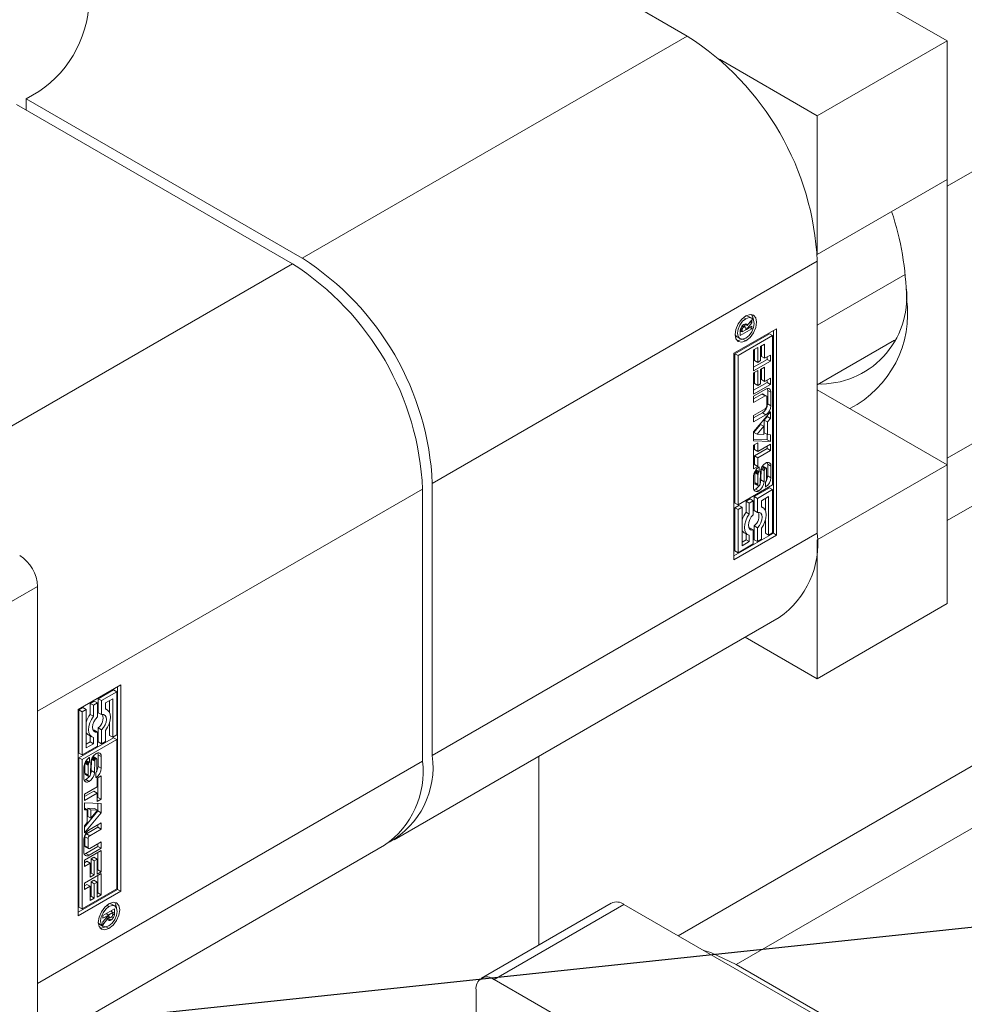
# Model space of a CAD drawing. Header units: millimetres. Extents: x 525 to 29324, y 175 to 20618.
# Tile 33 of 256: x 4898 to 5042, y 5963 to 6113. Entities that reach past the tile are written whole.
import ezdxf

# ---------------------------------------------------------------- set-up
doc = ezdxf.new("R2010")
doc.units = ezdxf.units.MM
doc.linetypes.add('SLD-Continua', pattern=[0])
doc.layers.add('COTAS', color=1, linetype='SLD-Continua')
doc.styles.get("Standard").update_dxf_attribs({"font": 'ARIALN.TTF'})
doc.dimstyles.new('SLDDIMSTYLE0', dxfattribs={"dimtxt": 0.18, "dimasz": 122.5, "dimexe": 0, "dimexo": 0.0625, "dimgap": 0, "dimtad": 0, "dimtih": 1, "dimtoh": 1, "dimdec": 0, "dimrnd": 1e-09, "dimzin": 0, "dimdsep": 46, "dimtxsty": 'Standard', "dimsah": 1, "dimcen": 0.09, "dimadec": 0, "dimazin": 0, "dimtfac": 122.5, "dimtdec": 0, "dimtofl": 0, "dimtmove": 0, "dimatfit": 3, "dimfxl": 1, "dimfrac": 2, "dimtolj": 1, "dimtzin": 0, "dimarcsym": 0})

msp = doc.modelspace()

# ---------------------------------------------------------------- linework, layer by layer
at = {"color": 7, "linetype": 'SLD-Continua', "lineweight": 18, "ltscale": 35}
for p, q in [((5039.52, 6109.59), (4908.7, 6185.09)), ((4908.7, 6162.95), (4999.92, 6110.31)), ((5039.52, 6087.44), (5098.17, 6121.29)), ((4999.92, 6110.31), (4941.26, 6076.46)), ((5039.52, 6109.59), (5019.72, 6098.17)), ((5039.52, 6088.44), (5039.52, 6109.59)), ((5004.83, 6106.76), (5019.72, 6098.17)), ((4939.78, 6075.6), (4897.69, 6099.89)), ((4899.18, 6100.74), (4899.18, 6099.03)), ((4899.18, 6100.74), (4941.26, 6076.46)), ((5019.72, 6098.17), (5019.72, 6077.02)), ((5039.52, 6088.44), (5019.72, 6077.02)), ((5039.5, 6088.43), (5039.52, 6087.44)), ((5039.52, 6087.44), (5039.52, 6046)), ((5039.52, 6046), (5098.17, 6079.85)), ((4881.12, 6041.75), (4939.78, 6075.6)), ((5019.72, 6076.01), (4961.06, 6042.16)), ((5019.72, 6077.02), (5019.7, 6077.03)), ((5019.72, 6034.57), (5019.72, 6076.01)), ((5033.13, 6074), (5019.72, 6066.26)), ((5008.5, 6067.43), (5008.84, 6067.24)), ((5009.24, 6067.61), (5008.89, 6067.7)), ((5009.75, 6066.63), (5008.93, 6065.62)), ((5009.06, 6066.2), (5009.75, 6067.1)), ((5009.74, 6067.33), (5009.24, 6067.61)), ((5009.5, 6066.77), (5009.75, 6066.63)), ((5009.75, 6067.1), (5009.75, 6066.63)), ((5039.52, 6036.52), (5092.37, 6067.03)), ((5007.03, 6061.98), (5013.53, 6065.73)), ((5009.75, 6065.69), (5007.97, 6064.67)), ((5007.97, 6064.67), (5007.98, 6065.34)), ((5007.98, 6065.41), (5008.26, 6065.24)), ((5008.12, 6065.32), (5007.98, 6065.24)), ((5007.99, 6065.54), (5008.26, 6065.39)), ((5008, 6065.59), (5008.27, 6065.44)), ((5008.01, 6065.64), (5008.27, 6065.49)), ((5008.08, 6065.84), (5008.31, 6065.7)), ((5008.2, 6066.05), (5008.45, 6065.91)), ((5008.26, 6066.14), (5008.54, 6065.97)), ((5008.26, 6065.24), (5008.84, 6065.57)), ((5008.27, 6065.44), (5008.26, 6065.39)), ((5008.26, 6065.39), (5008.26, 6065.24)), ((5008.27, 6066.16), (5008.57, 6065.99)), ((5008.27, 6065.49), (5008.27, 6065.44)), ((5008.74, 6066), (5008.34, 6066.23)), ((5008.79, 6066.35), (5008.58, 6066.09)), ((5008.66, 6066.43), (5009.06, 6066.2)), ((5008.84, 6065.57), (5008.84, 6065.67)), ((5008.84, 6065.67), (5008.93, 6065.62)), ((5008.93, 6065.62), (5009.75, 6066.1)), ((5009.4, 6065.89), (5009.75, 6065.69)), ((5009.75, 6066.1), (5009.75, 6065.69)), ((5013.03, 6034.57), (5013.03, 6065.44)), ((5013.53, 6065.73), (5013.53, 6034.29)), ((5012.42, 6064.95), (5007.15, 6061.91)), ((5007.2, 6064.77), (5007.45, 6064.51)), ((5007.45, 6064.51), (5007.94, 6064.22)), ((5012.92, 6064.67), (5007.64, 6061.62)), ((5008.38, 6064.15), (5008.84, 6063.88)), ((5012.42, 6064.95), (5012.92, 6064.67)), ((5012.92, 6041.93), (5012.92, 6064.67)), ((5019.72, 6057.19), (5031.5, 6064)), ((5010.01, 6062.52), (5010.64, 6062.88)), ((5010.01, 6059.29), (5010.01, 6062.52)), ((5010.14, 6062.59), (5010.14, 6060.89)), ((5010.64, 6062.88), (5010.64, 6060.6)), ((5011.07, 6063.02), (5011.7, 6063.38)), ((5011.07, 6060.86), (5011.07, 6063.02)), ((5011.2, 6063.1), (5011.2, 6061.5)), ((5011.7, 6063.38), (5011.7, 6061.22)), ((5007.03, 6030.54), (5007.03, 6061.98)), ((5007.15, 6061.91), (5007.15, 6039.17)), ((5007.64, 6061.62), (5007.15, 6061.91)), ((5007.64, 6061.62), (5007.64, 6038.88)), ((5012.08, 6061.05), (5010.01, 6059.86)), ((5012.57, 6060.76), (5010.01, 6059.29)), ((5010.14, 6060.89), (5010.64, 6060.6)), ((5010.64, 6060.6), (5011.07, 6060.86)), ((5011.2, 6061.5), (5011.7, 6061.22)), ((5011.7, 6061.22), (5012.57, 6061.72)), ((5012.08, 6061.43), (5012.08, 6061.05)), ((5012.08, 6061.05), (5012.57, 6060.76)), ((5012.57, 6061.72), (5012.57, 6060.76)), ((5010.01, 6059), (5010.64, 6059.36)), ((5010.14, 6059.08), (5010.14, 6057.37)), ((5010.64, 6059.36), (5010.64, 6057.09)), ((5011.07, 6059.51), (5011.7, 6059.87)), ((5011.07, 6057.34), (5011.07, 6059.51)), ((5011.2, 6059.58), (5011.2, 6057.99)), ((5011.7, 6059.87), (5011.7, 6057.7)), ((5010.01, 6055.77), (5010.01, 6059)), ((5011.2, 6057.99), (5011.7, 6057.7)), ((5011.7, 6057.7), (5012.57, 6058.2)), ((5012.08, 6057.92), (5012.08, 6057.53)), ((5012.57, 6058.2), (5012.57, 6057.25)), ((5012.08, 6057.53), (5010.01, 6056.34)), ((5012.57, 6057.25), (5010.01, 6055.77)), ((5010.01, 6055.43), (5011.86, 6056.5)), ((5010.14, 6057.37), (5010.64, 6057.09)), ((5010.64, 6057.09), (5011.07, 6057.34)), ((5012.08, 6057.53), (5012.57, 6057.25)), ((5012.16, 6056.33), (5012.16, 6054.28)), ((5012.16, 6056.33), (5012.65, 6056.04)), ((5039.52, 6045), (5019.72, 6056.42)), ((5011.27, 6055.77), (5010.01, 6055.04)), ((5011.77, 6055.48), (5010.01, 6054.47)), ((5010.01, 6054.47), (5010.01, 6055.43)), ((5011.27, 6055.77), (5011.77, 6055.48)), ((5011.95, 6055.5), (5011.45, 6055.78)), ((5012.02, 6053.97), (5012.02, 6055.33)), ((5012.65, 6056.04), (5012.65, 6053.99)), ((5010.01, 6052.52), (5011.77, 6053.53)), ((5010.01, 6050.03), (5012.57, 6053.08)), ((5012.16, 6054.28), (5012.65, 6053.99)), ((5012.57, 6053.08), (5012.57, 6052.05)), ((5011.36, 6052.91), (5010.01, 6052.13)), ((5011.86, 6052.62), (5010.01, 6051.55)), ((5010.01, 6051.55), (5010.01, 6052.52)), ((5011.36, 6052.91), (5011.86, 6052.62)), ((5012.08, 6052.33), (5011.65, 6051.82)), ((5011.65, 6051.82), (5011.65, 6049.87)), ((5011.65, 6051.82), (5012.14, 6051.53)), ((5012.08, 6052.49), (5012.08, 6052.33)), ((5012.08, 6052.33), (5012.57, 6052.05)), ((5012.57, 6052.05), (5012.14, 6051.53)), ((5011.09, 6051.16), (5010.07, 6049.94)), ((5011.58, 6050.87), (5010.57, 6049.65)), ((5011.09, 6051.16), (5011.58, 6050.87)), ((5011.58, 6049.6), (5011.58, 6050.87)), ((5012.14, 6051.53), (5012.14, 6049.59)), ((5010.01, 6048.63), (5010.01, 6050.03)), ((5012.08, 6048.82), (5010.01, 6048.9)), ((5012.57, 6048.54), (5010.01, 6048.63)), ((5010.07, 6049.94), (5010.57, 6049.65)), ((5010.57, 6049.65), (5011.58, 6049.6)), ((5011.65, 6049.87), (5012.14, 6049.59)), ((5012.08, 6049.62), (5012.08, 6048.82)), ((5012.08, 6048.82), (5012.57, 6048.54)), ((5012.14, 6049.59), (5012.57, 6049.57)), ((5012.57, 6049.57), (5012.57, 6048.54)), ((5010.01, 6047.98), (5010.64, 6048.34)), ((5010.01, 6044.39), (5010.01, 6047.98)), ((5010.14, 6048.05), (5010.14, 6047.31)), ((5012.08, 6047.46), (5010.14, 6046.35)), ((5010.14, 6047.31), (5010.64, 6047.02)), ((5010.64, 6048.34), (5010.64, 6047.02)), ((5010.64, 6047.02), (5012.57, 6048.14)), ((5012.57, 6047.18), (5010.64, 6046.06)), ((5012.08, 6047.86), (5012.08, 6047.46)), ((5012.08, 6047.46), (5012.57, 6047.18)), ((5012.57, 6048.14), (5012.57, 6047.18)), ((5010.14, 6046.35), (5010.14, 6045.03)), ((5010.14, 6046.35), (5010.64, 6046.06)), ((5010.64, 6046.06), (5010.64, 6044.75)), ((5039.52, 6046), (5039.5, 6045.01)), ((5010.14, 6045.03), (5010.01, 6044.96)), ((5010.64, 6044.75), (5010.01, 6044.39)), ((5010.14, 6045.03), (5010.64, 6044.75)), ((5010.31, 6044.15), (5010.79, 6043.87)), ((5010.36, 6044.22), (5010.35, 6044.22)), ((5010.36, 6044.22), (5010.36, 6044.22)), ((5010.36, 6044.22), (5010.85, 6043.93)), ((5010.85, 6044.67), (5010.85, 6043.93)), ((5011.16, 6044.38), (5011.12, 6042.7)), ((5011.16, 6044.39), (5011.16, 6044.38)), ((5011.16, 6044.38), (5011.65, 6044.1)), ((5011.23, 6044.55), (5011.68, 6044.28)), ((5011.29, 6044.67), (5011.74, 6044.41)), ((5011.82, 6044.5), (5011.36, 6044.77)), ((5011.4, 6044.8), (5011.89, 6044.52)), ((5011.91, 6044.51), (5011.41, 6044.79)), ((5011.65, 6044.1), (5011.62, 6042.42)), ((5011.99, 6042.77), (5011.99, 6044.28)), ((5012.16, 6045.07), (5012.16, 6043.31)), ((5012.16, 6045.07), (5012.66, 6044.79)), ((5012.66, 6044.79), (5012.66, 6043.02)), ((5039.52, 6045), (5019.72, 6033.57)), ((5039.52, 6023.85), (5039.52, 6045)), ((5010.01, 6041.49), (5010.01, 6043.25)), ((5010.19, 6043.79), (5010.19, 6042.28)), ((5010.19, 6043.79), (5010.68, 6043.51)), ((5010.2, 6043.91), (5010.69, 6043.63)), ((5010.24, 6044.03), (5010.72, 6043.75)), ((5010.68, 6043.51), (5010.68, 6041.99)), ((5011.01, 6042.2), (5011.05, 6043.88)), ((5011.12, 6042.7), (5011.62, 6042.42)), ((5012.16, 6043.31), (5012.66, 6043.02)), ((4900.92, 6007.45), (4959.58, 6041.31)), ((4959.58, 5999.86), (4959.58, 6041.31)), ((4961.06, 6042.16), (4961.06, 6000.72)), ((5007.64, 6038.88), (5012.92, 6041.93)), ((5012.42, 6041.5), (5010.09, 6040.16)), ((5010.19, 6042.28), (5010.68, 6041.99)), ((5010.2, 6042.15), (5010.7, 6041.87)), ((5010.26, 6042.06), (5010.75, 6041.77)), ((5010.27, 6042.05), (5010.76, 6041.77)), ((5010.32, 6041.31), (5010.81, 6041.02)), ((5012.92, 6041.22), (5010.59, 6039.87)), ((5011.82, 6042.34), (5011.83, 6042.35)), ((5011.82, 6041.61), (5011.82, 6042.34)), ((5011.82, 6041.65), (5011.85, 6041.63)), ((5012.42, 6041.5), (5012.92, 6041.22)), ((5012.92, 6034.64), (5012.92, 6041.22)), ((5009.48, 6039.8), (5008.87, 6039.45)), ((5009.48, 6039.8), (5009.97, 6039.52)), ((5010.09, 6040.16), (5010.09, 6038.03)), ((5010.09, 6040.16), (5010.59, 6039.87)), ((5010.59, 6039.87), (5010.59, 6037.75)), ((5011.2, 6039.52), (5012.3, 6040.15)), ((5011.81, 6039.87), (5011.81, 6038.07)), ((5012.3, 6040.15), (5012.3, 6034.29)), ((5007.15, 6039.17), (5007.64, 6038.88)), ((5007.76, 6038.81), (5007.15, 6038.46)), ((5007.15, 6038.46), (5007.15, 6031.88)), ((5007.15, 6038.46), (5007.64, 6038.17)), ((5008.26, 6038.53), (5007.64, 6038.17)), ((5007.64, 6038.17), (5007.64, 6031.6)), ((5007.76, 6038.81), (5008.26, 6038.53)), ((5008.26, 6032.66), (5008.26, 6038.53)), ((5008.87, 6039.45), (5008.87, 6037.77)), ((5008.87, 6039.45), (5009.36, 6039.16)), ((5009.97, 6039.52), (5009.36, 6039.16)), ((5009.36, 6039.16), (5009.36, 6037.49)), ((5009.97, 6037.39), (5009.97, 6039.52)), ((5011.2, 6038.55), (5011.2, 6039.52)), ((5011.46, 6038.45), (5011.2, 6038.6)), ((5008.87, 6037.77), (5009.36, 6037.49)), ((5010.09, 6038.03), (5010.59, 6037.75)), ((5009.48, 6035.35), (5009.33, 6035.34)), ((5009.48, 6035.35), (5009.97, 6035.07)), ((5009.97, 6032.94), (5009.97, 6035.07)), ((5010.09, 6035.71), (5010.09, 6033.58)), ((5010.09, 6035.71), (5010.59, 6035.42)), ((5010.59, 6035.42), (5010.59, 6033.3)), ((5011.2, 6033.65), (5011.2, 6035.33)), ((5011.81, 6036.51), (5011.81, 6034.57)), ((5019.72, 6034.57), (4961.06, 6000.72)), ((5013.03, 6034.57), (5007.03, 6031.11)), ((5013.53, 6034.29), (5007.03, 6030.54)), ((5008.87, 6033.58), (5008.26, 6033.23)), ((5008.6, 6034.65), (5009.1, 6034.36)), ((5008.87, 6034.5), (5008.87, 6033.58)), ((5008.87, 6033.58), (5009.36, 6033.3)), ((5009.36, 6034.27), (5009.36, 6033.3)), ((5010.09, 6033.58), (5010.59, 6033.3)), ((5010.59, 6033.3), (5011.2, 6033.65)), ((5011.81, 6034.57), (5012.3, 6034.29)), ((5012.3, 6034.29), (5012.92, 6034.64)), ((5013.53, 6034.29), (5013.03, 6034.57)), ((5019.7, 6033.58), (5019.72, 6033.57)), ((5019.72, 6033.57), (5019.72, 6012.42)), ((5007.64, 6031.6), (5009.97, 6032.94)), ((5009.36, 6033.3), (5008.26, 6032.66)), ((5007.15, 6031.88), (5007.64, 6031.6)), ((4881.12, 6015.03), (4900.92, 6026.46)), ((4900.92, 5947), (4900.92, 6026.46)), ((5039.52, 6023.85), (5019.72, 6012.42)), ((4955.26, 5987.89), (5013.91, 6021.75)), ((5019.72, 6012.42), (5008.73, 6018.76)), ((4907.11, 6007.74), (4913.61, 6011.49)), ((4913.11, 5980.33), (4913.11, 6011.2)), ((4913.61, 6011.49), (4913.61, 5980.05)), ((4912.5, 6010.71), (4910.17, 6009.37)), ((4912.99, 6010.43), (4910.67, 6009.08)), ((4912.5, 6010.71), (4912.99, 6010.43)), ((4912.99, 6003.85), (4912.99, 6010.43)), ((4909.56, 6009.01), (4908.94, 6008.66)), ((4908.94, 6008.66), (4908.94, 6006.98)), ((4908.94, 6008.66), (4909.44, 6008.37)), ((4910.05, 6008.73), (4909.44, 6008.37)), ((4909.44, 6008.37), (4909.44, 6006.7)), ((4909.56, 6009.01), (4910.05, 6008.73)), ((4910.05, 6006.6), (4910.05, 6008.73)), ((4910.17, 6009.37), (4910.17, 6007.24)), ((4910.17, 6009.37), (4910.67, 6009.08)), ((4910.67, 6009.08), (4910.67, 6006.96)), ((4911.28, 6008.73), (4912.38, 6009.36)), ((4911.28, 6007.76), (4911.28, 6008.73)), ((4911.89, 6009.08), (4911.89, 6007.28)), ((4912.38, 6009.36), (4912.38, 6003.5)), ((4900.92, 6007.45), (4900.92, 5966.01)), ((4907.11, 5976.3), (4907.11, 6007.74)), ((4907.84, 6008.02), (4907.23, 6007.67)), ((4907.23, 6007.67), (4907.23, 6001.09)), ((4907.23, 6007.67), (4907.72, 6007.38)), ((4908.34, 6007.74), (4907.72, 6007.38)), ((4907.72, 6007.38), (4907.72, 6000.81)), ((4907.84, 6008.02), (4908.34, 6007.74)), ((4908.34, 6001.87), (4908.34, 6007.74)), ((4908.94, 6006.98), (4909.44, 6006.7)), ((4910.17, 6007.24), (4910.67, 6006.96)), ((4911.54, 6007.66), (4911.28, 6007.81)), ((4911.89, 6005.72), (4911.89, 6003.78)), ((4908.68, 6003.86), (4909.18, 6003.57)), ((4908.94, 6003.71), (4908.94, 6002.79)), ((4909.56, 6004.56), (4909.41, 6004.54)), ((4909.56, 6004.56), (4910.05, 6004.28)), ((4910.05, 6002.15), (4910.05, 6004.28)), ((4910.17, 6004.92), (4910.17, 6002.79)), ((4910.17, 6004.92), (4910.67, 6004.63)), ((4910.67, 6004.63), (4910.67, 6002.51)), ((4911.28, 6002.86), (4911.28, 6004.54)), ((4911.89, 6003.78), (4912.38, 6003.5)), ((4912.38, 6003.5), (4912.99, 6003.85)), ((5052, 6004.14), (4998.53, 5973.27)), ((4912.5, 6003.43), (4907.23, 6000.38)), ((4912.99, 6003.14), (4907.72, 6000.1)), ((4907.72, 6000.81), (4910.05, 6002.15)), ((4908.94, 6002.79), (4908.34, 6002.44)), ((4909.44, 6002.51), (4908.34, 6001.87)), ((4908.94, 6002.79), (4909.44, 6002.51)), ((4909.44, 6003.47), (4909.44, 6002.51)), ((4910.17, 6002.79), (4910.67, 6002.51)), ((4910.67, 6002.51), (4911.28, 6002.86)), ((4912.5, 6003.43), (4912.99, 6003.14)), ((4912.99, 5980.4), (4912.99, 6003.14)), ((5007.34, 5968.9), (5066, 6002.75)), ((4907.23, 6001.09), (4907.72, 6000.81)), ((4910.14, 6000.82), (4910.14, 5999.06)), ((4910.14, 6000.82), (4910.63, 6000.54)), ((4977.29, 6000.61), (4977.29, 5971.85)), ((4900.92, 5966.01), (4959.58, 5999.86)), ((4907.23, 6000.38), (4907.23, 5977.64)), ((4907.72, 6000.1), (4907.23, 6000.38)), ((4907.72, 6000.1), (4907.72, 5977.36)), ((4908.15, 5999.54), (4908.15, 5998.03)), ((4908.15, 5999.54), (4908.65, 5999.26)), ((4908.17, 5999.68), (4908.66, 5999.4)), ((4908.23, 5999.82), (4908.71, 5999.55)), ((4908.29, 5999.91), (4908.76, 5999.64)), ((4908.33, 5999.97), (4908.82, 5999.68)), ((4908.33, 5999.96), (4908.81, 5999.68)), ((4908.65, 5999.26), (4908.65, 5997.75)), ((4908.82, 5999.68), (4908.81, 5999.68)), ((4908.82, 6000.42), (4908.82, 5999.68)), ((4908.99, 5997.93), (4909.02, 5999.61)), ((4909.13, 6000.11), (4909.1, 5998.43)), ((4909.13, 6000.11), (4909.63, 5999.83)), ((4909.16, 6000.2), (4909.64, 5999.92)), ((4909.21, 6000.31), (4909.67, 6000.05)), ((4909.28, 6000.43), (4909.72, 6000.17)), ((4909.33, 6000.52), (4909.8, 6000.25)), ((4909.33, 6000.52), (4909.8, 6000.25)), ((4909.88, 6000.26), (4909.38, 6000.54)), ((4909.63, 5999.83), (4909.59, 5998.14)), ((4909.96, 5998.52), (4909.96, 6000.03)), ((4910.63, 6000.54), (4910.63, 5998.77)), ((4907.98, 5997.24), (4907.98, 5999)), ((4908.15, 5998.03), (4908.65, 5997.75)), ((4908.18, 5997.87), (4908.68, 5997.58)), ((4908.24, 5997.8), (4908.73, 5997.52)), ((4909.1, 5998.43), (4909.59, 5998.14)), ((4909.79, 5997.35), (4909.79, 5998.09)), ((4910, 5997.28), (4910.63, 5997.64)), ((4910.14, 5999.06), (4910.63, 5998.77)), ((4910.63, 5997.64), (4910.63, 5994.05)), ((4908.79, 5996.77), (4908.29, 5997.06)), ((4909.83, 5997.38), (4909.79, 5997.4)), ((4910, 5995.96), (4910, 5997.28)), ((4910.13, 5997.35), (4910.13, 5994.33)), ((4908.07, 5994.85), (4910, 5995.96)), ((4909.51, 5995.28), (4908.07, 5994.45)), ((4910, 5995), (4908.07, 5993.88)), ((4908.07, 5993.88), (4908.07, 5994.85)), ((4909.51, 5995.28), (4910, 5995)), ((4910, 5993.69), (4910, 5995)), ((4908.07, 5993.49), (4910.63, 5993.39)), ((4908.07, 5992.46), (4908.07, 5993.49)), ((4910.13, 5994.33), (4910, 5994.26)), ((4910.63, 5994.05), (4910, 5993.69)), ((4910.13, 5994.33), (4910.63, 5994.05)), ((4910.13, 5993.41), (4910.13, 5992.28)), ((4910.63, 5993.39), (4910.63, 5992)), ((4908.07, 5992.68), (4908.5, 5992.44)), ((4908.5, 5992.44), (4908.07, 5992.46)), ((4910.13, 5992.28), (4908.07, 5989.82)), ((4910.63, 5992), (4908.07, 5988.95)), ((4908.5, 5990.49), (4908.5, 5992.44)), ((4908.56, 5992.71), (4908.56, 5991.44)), ((4909.58, 5992.66), (4908.56, 5992.71)), ((4908.56, 5992.71), (4909.05, 5992.42)), ((4909.05, 5992.42), (4909.05, 5991.15)), ((4910.07, 5992.37), (4909.05, 5992.42)), ((4909.05, 5991.15), (4910.07, 5992.37)), ((4909.58, 5992.66), (4910.07, 5992.37)), ((4910.13, 5992.28), (4910.63, 5992)), ((4908.07, 5989.98), (4908.5, 5990.49)), ((4908.56, 5991.44), (4909.05, 5991.15)), ((4908.78, 5989.4), (4910.63, 5990.47)), ((4910.13, 5990.18), (4910.13, 5989.79)), ((4910.63, 5990.47), (4910.63, 5989.5)), ((4908.07, 5988.95), (4908.07, 5989.98)), ((4910.13, 5989.79), (4908.38, 5988.78)), ((4908.38, 5988.78), (4908.87, 5988.49)), ((4910.63, 5989.5), (4908.87, 5988.49)), ((4910.13, 5989.79), (4910.63, 5989.5)), ((4907.99, 5985.98), (4907.99, 5988.03)), ((4908.12, 5988.34), (4908.12, 5986.98)), ((4908.12, 5988.34), (4908.62, 5988.05)), ((4908.62, 5988.05), (4908.62, 5986.69)), ((4908.87, 5986.54), (4910.63, 5987.56)), ((4910.13, 5987.27), (4910.13, 5986.88)), ((4910.63, 5987.56), (4910.63, 5986.59)), ((4900.92, 5956.53), (4953.77, 5987.04)), ((4908.07, 5984.78), (4910.63, 5986.26)), ((4908.12, 5986.98), (4908.62, 5986.69)), ((4908.2, 5986.81), (4908.69, 5986.53)), ((4910.13, 5986.88), (4908.29, 5985.81)), ((4908.29, 5985.81), (4908.78, 5985.53)), ((4910.63, 5986.59), (4908.78, 5985.53)), ((4910.13, 5986.88), (4910.63, 5986.59)), ((4910.13, 5985.97), (4910.13, 5983.31)), ((4910.63, 5986.26), (4910.63, 5983.02)), ((4908.07, 5983.82), (4908.07, 5984.78)), ((4908.45, 5984.61), (4908.07, 5984.39)), ((4908.94, 5984.32), (4908.07, 5983.82)), ((4908.45, 5984.61), (4908.94, 5984.32)), ((4908.94, 5982.16), (4908.94, 5984.32)), ((4909.51, 5985.22), (4909.07, 5984.97)), ((4909.07, 5984.97), (4909.07, 5982.8)), ((4909.07, 5984.97), (4909.57, 5984.68)), ((4909.51, 5985.22), (4910, 5984.94)), ((4910, 5984.94), (4909.57, 5984.68)), ((4909.57, 5984.68), (4909.57, 5982.52)), ((4910, 5982.66), (4910, 5984.94)), ((4908.07, 5981.26), (4910.63, 5982.74)), ((4909.07, 5982.8), (4908.94, 5982.73)), ((4909.07, 5982.8), (4909.57, 5982.52)), ((4910.13, 5983.31), (4910, 5983.23)), ((4910.63, 5983.02), (4910, 5982.66)), ((4910.13, 5983.31), (4910.63, 5983.02)), ((4910.63, 5982.74), (4910.63, 5979.5)), ((4908.07, 5980.3), (4908.07, 5981.26)), ((4908.45, 5981.09), (4908.07, 5980.87)), ((4908.45, 5981.09), (4908.94, 5980.81)), ((4909.57, 5982.52), (4908.94, 5982.16)), ((4909.51, 5981.71), (4909.07, 5981.45)), ((4909.07, 5981.45), (4909.07, 5979.29)), ((4909.07, 5981.45), (4909.57, 5981.17)), ((4909.51, 5981.71), (4910, 5981.42)), ((4910, 5981.42), (4909.57, 5981.17)), ((4909.57, 5981.17), (4909.57, 5979)), ((4910, 5979.14), (4910, 5981.42)), ((4910.13, 5982.45), (4910.13, 5979.79)), ((4907.11, 5976.87), (4913.11, 5980.33)), ((4913.61, 5980.05), (4907.11, 5976.3)), ((4907.72, 5977.36), (4912.99, 5980.4)), ((4908.94, 5980.81), (4908.07, 5980.3)), ((4908.94, 5978.64), (4908.94, 5980.81)), ((4910.13, 5979.79), (4910, 5979.72)), ((4910.13, 5979.79), (4910.63, 5979.5)), ((4913.61, 5980.05), (4913.11, 5980.33)), ((4909.07, 5979.29), (4908.94, 5979.21)), ((4909.57, 5979), (4908.94, 5978.64)), ((4909.07, 5979.29), (4909.57, 5979)), ((4910.63, 5979.5), (4910, 5979.14)), ((4912.2, 5978.09), (4911.85, 5978.17)), ((4912.7, 5977.8), (4912.2, 5978.09)), ((4988.34, 5978.23), (4968.54, 5966.8)), ((4907.23, 5977.64), (4907.72, 5977.36)), ((4910.89, 5976.33), (4912.66, 5977.35)), ((4911.37, 5976.6), (4911.71, 5976.4)), ((4911.45, 5976.65), (4911.8, 5976.45)), ((4911.8, 5977.71), (4911.46, 5977.91)), ((4912.38, 5976.78), (4911.8, 5976.45)), ((4912.03, 5976.99), (4912.38, 5976.78)), ((4912.17, 5977.07), (4912.17, 5976.97)), ((4912.17, 5976.97), (4912.66, 5976.68)), ((4912.37, 5976.58), (4912.38, 5976.64)), ((4912.37, 5976.53), (4912.37, 5976.58)), ((4912.38, 5976.64), (4912.38, 5976.78)), ((4912.66, 5977.35), (4912.66, 5976.68)), ((4970.47, 5966.61), (4990.27, 5978.04)), ((5158.06, 5881.2), (4990.27, 5978.04)), ((4910.16, 5975.24), (4910.41, 5974.98)), ((4911.71, 5976.4), (4910.89, 5975.93)), ((4910.89, 5975.39), (4911.71, 5976.4)), ((4910.89, 5975.93), (4910.89, 5976.33)), ((4911.58, 5975.83), (4910.89, 5974.92)), ((4910.89, 5974.92), (4910.89, 5975.39)), ((4911.35, 5975.96), (4911.58, 5975.83)), ((4911.56, 5976.22), (4911.9, 5976.02)), ((4911.56, 5976.22), (4911.88, 5976.04)), ((4912.09, 5975.64), (4911.59, 5975.93)), ((4911.6, 5975.93), (4912.1, 5975.65)), ((4911.63, 5975.68), (4911.83, 5975.57)), ((4912.13, 5975.67), (4911.64, 5975.95)), ((4911.71, 5976.4), (4911.8, 5976.36)), ((4911.8, 5976.45), (4911.8, 5976.36)), ((4912.24, 5976.16), (4912.48, 5976.02)), ((4912.37, 5976.53), (4912.63, 5976.38)), ((4910.41, 5974.98), (4910.9, 5974.69)), ((4911.8, 5974.35), (4911.34, 5974.62)), ((5007.34, 5968.9), (5140.99, 5891.77)), ((4970.47, 5966.61), (5138.26, 5869.77)), ((4967.74, 5925.07), (4967.74, 5965.04))]:
    msp.add_line(p, q, dxfattribs=at)
at = {"color": 7, "linetype": 'SLD-Continua', "lineweight": 18, "ltscale": 35, "flags": 128}
for points in [[(5008.84, 6063.88), (5008.21, 6063.67), (5007.68, 6063.77), (5007.32, 6064.18), (5007.2, 6064.83), (5007.32, 6065.63), (5007.68, 6066.45), (5008.21, 6067.16), (5008.84, 6067.67)], [(5008.84, 6067.24), (5008.35, 6066.85), (5007.94, 6066.29), (5007.67, 6065.66), (5007.57, 6065.04), (5007.67, 6064.54), (5007.94, 6064.22), (5008.35, 6064.14), (5008.84, 6064.31)], [(5008.84, 6067.67), (5009.47, 6067.89), (5010, 6067.78), (5010.35, 6067.37), (5010.48, 6066.72), (5010.35, 6065.93), (5010, 6065.11), (5009.47, 6064.39), (5008.84, 6063.88)], [(5008.84, 6064.31), (5009.32, 6064.7), (5009.74, 6065.26), (5010.01, 6065.89), (5010.11, 6066.51), (5010.01, 6067.01), (5009.74, 6067.33), (5009.32, 6067.41), (5008.84, 6067.24)], [(5009.72, 6067.88), (5009.86, 6067.66), (5009.98, 6067.07)], [(5008.29, 6064.14), (5007.72, 6063.95), (5007.46, 6063.96)], [(5012.16, 6056.33), (5012.14, 6056.5), (5012.11, 6056.6)], [(5011.41, 6044.79), (5011.41, 6044.8), (5011.4, 6044.8)], [(5012.16, 6045.07), (5012.15, 6045.25), (5012.12, 6045.35)], [(5010.05, 6041.2), (5010.16, 6041.23), (5010.32, 6041.31)], [(5010.26, 6042.06), (5010.26, 6042.05), (5010.27, 6042.05)], [(5010.84, 6041.77), (5010.84, 6041.77), (5010.84, 6041.77), (5010.84, 6041.77), (5010.84, 6041.77), (5010.84, 6041.77), (5010.84, 6041.77), (5010.84, 6041.77), (5010.84, 6041.78)], [(5011.2, 6035.33), (5011.51, 6035.82), (5011.75, 6036.34), (5011.9, 6036.87), (5011.95, 6037.37), (5011.9, 6037.81), (5011.75, 6038.17), (5011.51, 6038.42), (5011.2, 6038.55)], [(5009.36, 6037.49), (5009.05, 6037), (5008.81, 6036.47), (5008.66, 6035.94), (5008.61, 6035.44), (5008.66, 6035), (5008.81, 6034.64), (5009.05, 6034.39), (5009.36, 6034.27)], [(5009.97, 6035.07), (5009.67, 6035.06), (5009.44, 6035.2), (5009.28, 6035.45), (5009.23, 6035.8), (5009.28, 6036.21), (5009.44, 6036.64), (5009.67, 6037.05), (5009.97, 6037.39)], [(5010.59, 6037.75), (5010.89, 6037.75), (5011.13, 6037.62), (5011.28, 6037.36), (5011.33, 6037.01), (5011.28, 6036.6), (5011.13, 6036.17), (5010.89, 6035.76), (5010.59, 6035.42)], [(4909.44, 6006.7), (4909.13, 6006.21), (4908.89, 6005.68), (4908.74, 6005.15), (4908.69, 6004.65), (4908.74, 6004.21), (4908.89, 6003.85), (4909.13, 6003.6), (4909.44, 6003.47)], [(4910.05, 6004.28), (4909.75, 6004.27), (4909.51, 6004.41), (4909.36, 6004.66), (4909.31, 6005.01), (4909.36, 6005.42), (4909.51, 6005.85), (4909.75, 6006.26), (4910.05, 6006.6)], [(4910.67, 6006.96), (4910.97, 6006.96), (4911.2, 6006.83), (4911.36, 6006.57), (4911.41, 6006.22), (4911.36, 6005.81), (4911.2, 6005.38), (4910.97, 6004.97), (4910.67, 6004.63)], [(4911.28, 6004.54), (4911.59, 6005.03), (4911.83, 6005.55), (4911.98, 6006.08), (4912.03, 6006.58), (4911.98, 6007.02), (4911.83, 6007.38), (4911.59, 6007.63), (4911.28, 6007.76)], [(4910.14, 6000.82), (4910.12, 6001), (4910.09, 6001.1)], [(4908.18, 5999.71), (4908.17, 5999.7), (4908.17, 5999.68)], [(4909.8, 6000.25), (4909.8, 6000.25), (4909.8, 6000.25), (4909.8, 6000.25), (4909.8, 6000.25), (4909.8, 6000.25), (4909.8, 6000.25), (4909.8, 6000.25), (4909.8, 6000.25)], [(4908.03, 5996.95), (4908.14, 5996.98), (4908.29, 5997.06)], [(4908.03, 5985.71), (4908.13, 5985.74), (4908.29, 5985.81)], [(4908.12, 5986.98), (4908.13, 5986.92), (4908.14, 5986.88), (4908.17, 5986.84), (4908.2, 5986.81), (4908.2, 5986.81)], [(4911.8, 5974.35), (4911.17, 5974.14), (4910.64, 5974.24), (4910.29, 5974.65), (4910.16, 5975.3), (4910.29, 5976.1), (4910.64, 5976.92), (4911.17, 5977.63), (4911.8, 5978.14)], [(4911.8, 5978.14), (4912.43, 5978.36), (4912.96, 5978.26), (4913.32, 5977.85), (4913.44, 5977.19), (4913.32, 5976.4), (4912.96, 5975.58), (4912.43, 5974.86), (4911.8, 5974.35)], [(4912.69, 5978.35), (4912.82, 5978.13), (4912.94, 5977.54)], [(4911.8, 5977.71), (4911.32, 5977.32), (4910.9, 5976.77), (4910.63, 5976.13), (4910.53, 5975.52), (4910.63, 5975.01), (4910.9, 5974.7), (4911.32, 5974.62), (4911.8, 5974.78)], [(4911.8, 5974.78), (4912.29, 5975.18), (4912.7, 5975.73), (4912.97, 5976.36), (4913.07, 5976.98), (4912.97, 5977.48), (4912.7, 5977.8), (4912.29, 5977.88), (4911.8, 5977.71)], [(4912.17, 5976.9), (4912.17, 5976.93), (4912.17, 5976.97)], [(4911.25, 5974.61), (4910.68, 5974.42), (4910.42, 5974.43)], [(5002.43, 5971.02), (5003.48, 5970.69), (5007.34, 5968.9)]]:
    msp.add_lwpolyline(points, dxfattribs=at)
at = {"color": 7, "linetype": 'SLD-Continua', "lineweight": 18, "ltscale": 1225}
for centre, radius, start, end in [((4891.64, 6116.13), 17.13, 296.1218, 354.8671), ((4976.73, 6074.06), 43.03, 2.6035, 57.3976), ((4988.54, 6069.46), 44.79, 1.0682, 18.3542), ((4916.6, 6039.35), 43.03, 2.603, 57.397), ((4918.08, 6040.21), 43.03, 2.603, 57.397), ((5020.16, 6070.49), 13.19, 268.059, 5.5847), ((5017.18, 6068.05), 16.31, 297.333, 7.8878), ((5009.42, 6065.32), 1.44, 167.1649, 179.0029), ((5009.18, 6065.37), 1.2, 147.9177, 166.8566), ((5009.04, 6065.49), 1.02, 121.7881, 149.8586), ((5009.16, 6065.43), 0.896, 162.022, 175.7519), ((5008.75, 6065.55), 0.467, 130.7538, 161.3281), ((5008.87, 6065.41), 0.653, 120.4269, 130.2247), ((5008.87, 6065.73), 0.728, 116.6029, 119.9986), ((5008.42, 6066.6), 0.254, 298.2821, 300.1129), ((5009.16, 6064.85), 1.29, 117.4403, 118.9169), ((5008.8, 6065.99), 0.466, 88.2431, 122.3362), ((5008.66, 6065.85), 0.165, 54.2444, 124.8761), ((5008.35, 6065.71), 0.497, 355.5052, 34.4413), ((5008.78, 6066.17), 0.283, 4.786, 83.5643), ((5012.17, 6056.12), 0.489, 350.7829, 129.1859), ((5011.38, 6055.62), 0.181, 65.7815, 125.5077), ((5011.87, 6055.36), 0.157, 350.8753, 129.1288), ((5010.44, 6054.36), 1.72, 302.6013, 357.3887), ((5011.47, 6054), 0.553, 302.7206, 357.2753), ((5010.93, 6054.07), 1.72, 302.6274, 357.3812), ((5011.75, 6043.17), 1.75, 122.6122, 177.3859), ((5011.78, 6042.93), 1.97, 118.2064, 119.5512), ((5012.8, 6043.78), 1.76, 122.6832, 176.5214), ((5011.37, 6044.69), 0.11, 75.6663, 84.4813), ((5012.52, 6044.03), 0.872, 163.5001, 176.0028), ((5012.33, 6044.09), 0.67, 150.7978, 163.1322), ((5011.94, 6044.31), 0.228, 121.99, 152.7702), ((5011.87, 6044.43), 0.0866, 76.7477, 123.7692), ((5012.17, 6044.87), 0.497, 350.7842, 129.1805), ((5011.85, 6044.4), 0.121, 17.9071, 68.3238), ((5011.56, 6044.29), 0.43, 358.7833, 20.9731), ((5010.93, 6043.79), 0.743, 170.3838, 179.6939), ((5010.81, 6043.82), 0.623, 162.6101, 171.2866), ((5011.47, 6043.5), 0.784, 170.6263, 179.4514), ((5011.37, 6043.52), 0.682, 160.0019, 170.8961), ((5011.15, 6043.61), 0.445, 143.3965, 161.3116), ((5010.96, 6043.76), 0.205, 120.9721, 144.8447), ((5009.63, 6042.73), 1.49, 337.796, 359.0021), ((5010.91, 6043.1), 1.75, 302.6003, 357.3904), ((5011.23, 6042.78), 0.76, 336.7899, 348.3625), ((5010.55, 6043.36), 1.61, 331.7127, 358.178), ((5011.23, 6042.77), 0.764, 349.0996, 359.6485), ((5010.5, 6041.41), 0.497, 170.7944, 309.1926), ((5010.65, 6042.27), 0.465, 179.3791, 195.2182), ((5010.37, 6042.19), 0.175, 192.0429, 227.668), ((5009.48, 6042.66), 1.59, 301.7168, 325.5492), ((5011.16, 6041.99), 0.482, 179.6936, 194.9275), ((5010.87, 6041.9), 0.175, 192.0429, 227.668), ((5010.8, 6041.83), 0.0721, 232.3052, 307.1491), ((5009.87, 6042.49), 1.75, 302.5891, 357.5608), ((5010.73, 6041.96), 0.222, 301.8588, 329.8749), ((5010.46, 6042.14), 0.544, 327.759, 341.8388), ((5010.25, 6042.21), 0.765, 341.7988, 351.5943), ((5010.25, 6042.21), 0.767, 351.6775, 358.8777), ((5011.53, 6042.18), 0.637, 297.0693, 300.7567), ((5011.72, 6042.51), 0.195, 302.0442, 320.7533), ((5011.53, 6042.66), 0.438, 321.9522, 335.8102), ((5012.08, 6035.37), 4.01, 143.2106, 162.2831), ((5008.94, 6037.2), 1.89, 307.8126, 17.5204), ((5009.06, 6035.41), 0.891, 205.2107, 239.0074), ((5006.09, 6033.01), 13.71, 304.7723, 6.5343), ((4895.01, 6026.19), 5.92, 2.6054, 57.3952), ((4912.14, 6004.59), 3.99, 143.1648, 162.3362), ((4909.02, 6006.41), 1.88, 307.7545, 17.5785), ((4909.14, 6004.62), 0.887, 205.1742, 239.0683), ((4910.77, 5999.53), 1.75, 122.5726, 177.5589), ((4910.14, 6000.62), 0.497, 350.7452, 129.1938), ((4948.02, 5998.96), 13.16, 299.4769, 7.6987), ((4909.73, 5998.92), 1.75, 122.6037, 177.387), ((4908.96, 5999.54), 0.801, 169.342, 179.4062), ((4909.37, 5999.26), 0.719, 168.7667, 179.9815), ((4909.33, 5999.27), 0.675, 156.0746, 169.1245), ((4909.07, 5999.39), 0.391, 141.0718, 156.5736), ((4908.92, 5999.51), 0.202, 122.6519, 140.6466), ((4910.04, 5998.17), 2.55, 118.4527, 119.3733), ((4909.81, 6000.1), 0.674, 176.2762, 178.7084), ((4909.35, 6000.49), 0.0591, 61.2237, 90.3134), ((4910.49, 5999.81), 0.862, 172.0748, 178.4804), ((4910.38, 5999.81), 0.756, 161.5723, 171.5073), ((4910.17, 5999.89), 0.527, 147.6829, 162.1637), ((4909.91, 6000.06), 0.221, 121.5939, 149.8208), ((4909.84, 6000.19), 0.0723, 52.5944, 127.1327), ((4909.77, 6000.12), 0.181, 12.7281, 47.2574), ((4909.47, 6000.03), 0.49, 359.6325, 14.6175), ((4945.96, 5998.3), 13.71, 304.7704, 6.5362), ((4908.58, 5998.02), 0.43, 178.7833, 200.9731), ((4908.3, 5997.91), 0.122, 197.8556, 239.3774), ((4909.09, 5997.74), 0.441, 178.9419, 200.5296), ((4908.79, 5997.62), 0.122, 198.0802, 248.3298), ((4907.84, 5998.25), 1.76, 302.6911, 356.5211), ((4908.7, 5997.71), 0.228, 302.0543, 332.8398), ((4908.34, 5997.93), 0.641, 330.4903, 343.3745), ((4908.12, 5997.99), 0.874, 343.5144, 355.9885), ((4907.57, 5998.49), 1.53, 337.9494, 357.6762), ((4909.68, 5998.27), 0.21, 301.3064, 324.7163), ((4908.89, 5998.85), 1.75, 302.5985, 357.4179), ((4909.5, 5998.41), 0.436, 323.379, 341.6354), ((4909.31, 5998.5), 0.642, 339.6411, 351.2105), ((4908.51, 5999.11), 1.63, 330.3713, 358.0999), ((4909.22, 5998.52), 0.742, 350.3742, 359.7035), ((4908.47, 5997.16), 0.497, 170.807, 309.1577), ((4907.46, 5998.41), 1.59, 301.7196, 325.4279), ((4908.77, 5997.59), 0.0851, 256.5201, 304.1207), ((4909.25, 5998.39), 1.17, 297.486, 299.7759), ((4909.71, 5987.95), 1.72, 122.5892, 177.3932), ((4908.67, 5988.31), 0.551, 122.5754, 177.4205), ((4909.17, 5988.03), 0.55, 122.5316, 177.4643), ((4908.47, 5985.91), 0.489, 170.7931, 309.1792), ((4908.77, 5986.67), 0.157, 170.7183, 309.2152), ((4989.14, 5976.47), 1.94, 54.3799, 114.3145), ((4911.25, 5976.7), 1.42, 347.1345, 359.1831), ((4911.28, 5976.47), 0.63, 289.3877, 300.1058), ((4911.86, 5975.85), 0.283, 184.8549, 263.4954), ((4911.64, 5975.86), 0.0799, 117.5148, 123.4163), ((4911.33, 5976.48), 0.605, 296.2598, 300.3418), ((4911.21, 5976.68), 0.844, 300.5019, 314.6213), ((4912.29, 5976.32), 0.497, 175.5052, 214.4413), ((4911.84, 5976.03), 0.465, 268.209, 302.3704), ((4911.98, 5976.17), 0.166, 234.4779, 304.6425), ((4911.48, 5977.18), 1.29, 297.4403, 298.9169), ((4912.08, 5975.67), 0.0269, 291.675, 309.2561), ((4911.8, 5976.58), 0.608, 300.1428, 310.6835), ((4911.83, 5976.19), 0.608, 295.7503, 299.8437), ((4911.59, 5976.54), 1.02, 301.9017, 329.7788), ((4911.89, 5976.47), 0.463, 310.5898, 341.4921), ((4911.49, 5976.6), 0.888, 341.8409, 355.7142), ((4911.44, 5976.67), 1.22, 328.1338, 346.6405), ((4969.4, 5965.31), 1.68, 50.8196, 189.2171)]:
    msp.add_arc(centre, radius, start, end, dxfattribs=at)

# ---------------------------------------------------------------- leaders
at = {"layer": 'COTAS', "ltscale": 35}
msp.add_leader([(5338.23, 6005.61), (2589.26, 5715.84)], dimstyle='SLDDIMSTYLE0', dxfattribs=at)

doc.saveas('drawing.dxf')
